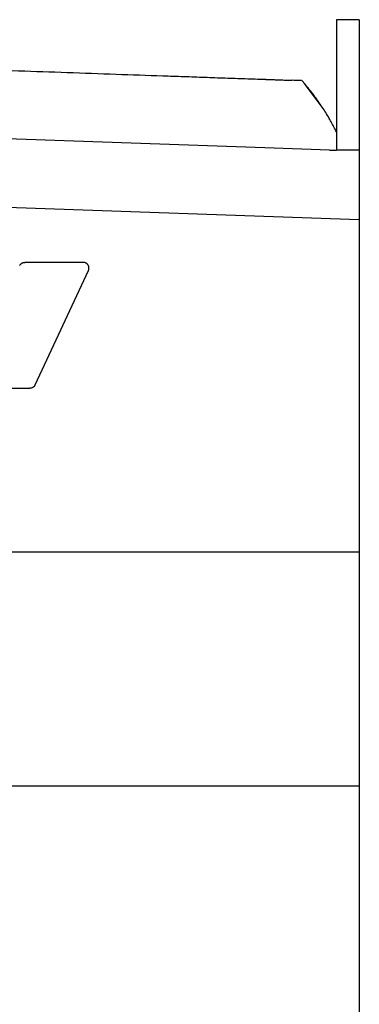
# Model space of a CAD drawing. Extents: x 95 to 1076, y 69 to 794.
# Tile 37 of 62: x 652 to 711, y 391 to 563. Entities that reach past the tile are written whole.
import ezdxf

# ---------------------------------------------------------------- set-up
doc = ezdxf.new("R2010")
doc.units = 0
doc.layers.get('0').update_dxf_attribs({"linetype": 'CONTINUOUS'})

msp = doc.modelspace()

# ---------------------------------------------------------------- linework, layer by layer
at = {"color": 7, "linetype": 'CONTINUOUS'}
for p, q in [((711, 563.16), (707, 563.16)), ((707, 559.8), (707, 540.35)), ((711, 559.8), (711, 540.35)), ((701.55, 551.88), (700.97, 552.51)), ((694.5, 540.74), (635.23, 542.81)), ((705.78, 540.35), (694.5, 540.74)), ((705.78, 540.35), (707, 540.35)), ((711, 540.35), (707, 540.35)), ((711, 528.16), (644.33, 530.51)), ((711, 528.16), (711, 470.16)), ((662.73, 520.74), (652.52, 520.74)), ((654.31, 499.32), (663.64, 519.32)), ((643.2, 498.74), (653.4, 498.74)), ((636.47, 470.16), (711, 470.16)), ((711, 470.16), (711, 429.16)), ((711, 429.16), (617.88, 429.16)), ((711, 429.16), (711, 355.8))]:
    msp.add_line(p, q, dxfattribs=at)
at = {"color": 8, "linetype": 'CONTINUOUS'}
msp.add_line((704.53, 547.88), (701.51, 551.84), dxfattribs=at)
at = {"color": 7, "linetype": 'CONTINUOUS'}
for points, knots in [([(707, 563.16), (707, 563.16), (707, 563.08), (707, 562.77), (707, 562.54), (707, 561.94), (707, 561.58), (707, 560.75), (707, 560.29), (707, 559.8)], [0, 0, 0, 0, 0.25, 0.25, 0.5, 0.5, 0.75, 0.75, 1, 1, 1, 1]), ([(711, 563.16), (711, 563.16), (711, 563.16), (711, 563.15), (711, 563.12), (711, 563.09), (711, 563.04), (711, 562.99), (711, 562.88), (711, 562.65), (711, 562.25), (711, 561.76), (711, 561.27), (711, 560.85), (711, 560.51), (711, 560.17), (711, 559.92), (711, 559.8)], [0, 0, 0, 0, 0.035918, 0.071658, 0.107288, 0.14288, 0.178503, 0.214228, 0.250124, 0.375027, 0.50002, 0.624924, 0.749917, 0.812576, 0.874891, 0.937241, 1, 1, 1, 1]), ([(624.86, 555.17), (626.13, 555.13), (628.61, 555.04), (632.27, 554.91), (635.77, 554.79), (639.12, 554.67), (644.32, 554.49), (651.24, 554.25), (659.94, 553.95), (668.34, 553.65), (675.15, 553.42), (680.31, 553.24), (683.95, 553.11), (687.53, 552.98), (691.04, 552.86), (693.35, 552.78), (694.5, 552.74)], [0, 0, 0, 0, 0.054533, 0.106893, 0.157081, 0.205097, 0.250942, 0.38087, 0.502501, 0.625456, 0.742417, 0.795771, 0.848201, 0.899712, 0.95031, 1, 1, 1, 1]), ([(694.5, 552.74), (694.5, 552.74), (694.5, 552.74), (694.52, 552.74), (694.54, 552.74), (694.57, 552.74), (694.6, 552.74), (694.65, 552.74), (694.75, 552.73), (694.96, 552.72), (695.3, 552.71), (695.7, 552.7), (696.07, 552.69), (696.42, 552.67), (696.73, 552.66), (697.05, 552.65), (697.27, 552.64), (697.38, 552.64)], [0, 0, 0, 0, 0.035071, 0.06989, 0.104555, 0.139165, 0.173821, 0.208623, 0.243669, 0.371607, 0.499678, 0.606852, 0.714163, 0.785987, 0.856989, 0.928038, 1, 1, 1, 1]), ([(697.38, 552.64), (697.55, 552.63), (697.87, 552.62), (698.35, 552.61), (698.81, 552.59), (699.1, 552.58), (699.25, 552.57)], [0, 0, 0, 0, 0.264646, 0.519484, 0.764577, 1, 1, 1, 1]), ([(700.89, 552.52), (700.83, 552.52), (700.69, 552.52), (699.77, 552.56), (699.25, 552.57)], [0, 0, 0, 0, 0.431428, 1, 1, 1, 1]), ([(704.28, 548.21), (703.89, 548.78), (703.01, 550.11), (701.97, 551.32), (701.38, 552.02)], [0, 0, 0, 0, 0.432391, 1, 1, 1, 1]), ([(707, 543.54), (706.89, 543.77), (706.49, 544.57), (705.63, 546.15), (704.93, 547.26), (704.53, 547.89)], [0, 0, 0, 0, 0.141367, 0.508628, 1, 1, 1, 1]), ([(711, 540.35), (711, 540.25), (711, 540.05), (711, 539.75), (711, 539.43), (711, 539.11), (711, 538.79), (711, 538.45), (711, 538.11), (711, 537.42), (711, 536.33), (711, 534.8), (711, 533.2), (711, 531.88), (711, 530.87), (711, 530.2), (711, 529.52), (711, 528.84), (711, 528.39), (711, 528.16)], [0, 0, 0, 0, 0.031203, 0.062382, 0.093556, 0.124747, 0.155976, 0.187262, 0.218627, 0.250091, 0.375226, 0.500088, 0.624802, 0.749992, 0.800184, 0.850199, 0.900118, 0.950024, 1, 1, 1, 1]), ([(651.62, 520.17), (651.63, 520.2), (651.66, 520.25), (651.71, 520.33), (651.77, 520.41), (651.84, 520.47), (651.91, 520.53), (652.01, 520.61), (652.15, 520.68), (652.34, 520.73), (652.46, 520.74), (652.52, 520.74)], [0, 0, 0, 0, 0.084701, 0.167866, 0.250238, 0.332587, 0.415678, 0.500262, 0.667534, 0.832066, 1, 1, 1, 1]), ([(663.64, 519.32), (663.65, 519.35), (663.68, 519.41), (663.7, 519.51), (663.72, 519.61), (663.73, 519.71), (663.73, 519.81), (663.72, 519.91), (663.7, 520.01), (663.67, 520.1), (663.63, 520.19), (663.57, 520.29), (663.5, 520.39), (663.4, 520.49), (663.28, 520.59), (663.12, 520.67), (662.94, 520.73), (662.8, 520.74), (662.73, 520.74)], [0, 0, 0, 0, 0.049586, 0.099268, 0.149047, 0.198923, 0.248896, 0.298966, 0.349133, 0.399398, 0.44976, 0.50022, 0.562069, 0.632505, 0.711522, 0.799115, 0.895277, 1, 1, 1, 1]), ([(654.31, 499.32), (654.3, 499.29), (654.27, 499.24), (654.22, 499.16), (654.16, 499.08), (654.09, 499.02), (654.02, 498.95), (653.92, 498.88), (653.78, 498.81), (653.59, 498.75), (653.47, 498.75), (653.4, 498.74)], [0, 0, 0, 0, 0.084701, 0.167866, 0.250238, 0.332587, 0.415678, 0.500262, 0.667534, 0.832066, 1, 1, 1, 1])]:
    msp.add_open_spline(points, degree=3, knots=knots, dxfattribs=at)
msp.add_open_spline([(710.95, 528.33), (710.97, 528.27), (710.99, 528.22), (711, 528.16)], degree=3, dxfattribs=at)

doc.saveas('drawing.dxf')
